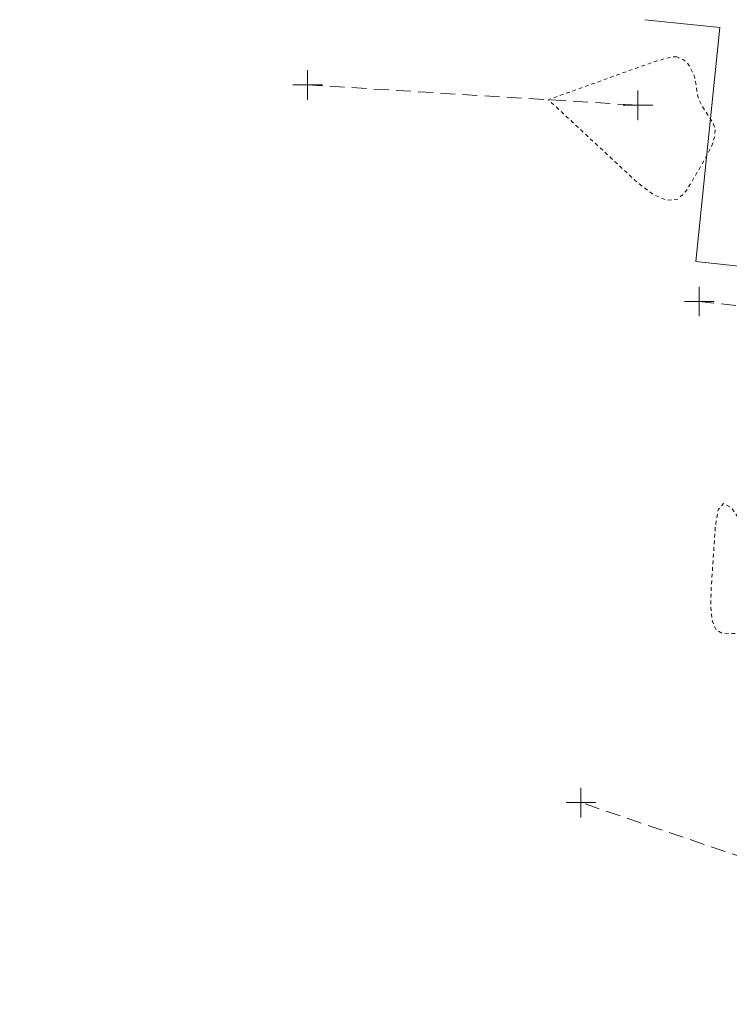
# Model space of a CAD drawing. Header units: feet. Extents: x 1620773 to 1693143, y 557267 to 607752.
# Tile 42 of 256: x 1620862 to 1620886, y 607418 to 607451. Entities that reach past the tile are written whole.
import ezdxf

# ---------------------------------------------------------------- set-up
doc = ezdxf.new("R2010")
doc.units = ezdxf.units.FT
doc.header["$MEASUREMENT"] = 0
doc.linetypes.add('DASHED', pattern=[0.75, 0.5, -0.25])
doc.linetypes.add('HIDDEN2', pattern=[0.1875, 0.125, -0.0625])
doc.layers.add('BD_X_Building', color=241, linetype='Continuous', lineweight=0)
doc.layers.add('PV_X_Driveway', color=1, linetype='DASHED', lineweight=0)
doc.layers.add('DT_X_Contour_Minor', color=1, linetype='HIDDEN2', lineweight=9, transparency=0.5)
doc.layers.add('SV_X_Shot_Marker (Construction)', color=40, linetype='Continuous', lineweight=0, transparency=0.5)

# ---------------------------------------------------------------- blocks, each defined once
blk = doc.blocks.new('SVPT_392')
at = {"layer": 'SV_X_Shot_Marker (Construction)', "transparency": 33554495}
for p, q in [((0, 0.025), (0, -0.025)), ((-0.025, 0), (0.025, 0))]:
    blk.add_line(p, q, dxfattribs=at)
blk.add_point((0, 0), dxfattribs=at)
blk = doc.blocks.new('SVPT_393')
at = {"layer": 'SV_X_Shot_Marker (Construction)', "transparency": 33554495}
for p, q in [((0, 0.025), (0, -0.025)), ((-0.025, 0), (0.025, 0))]:
    blk.add_line(p, q, dxfattribs=at)
blk.add_point((0, 0), dxfattribs=at)
blk = doc.blocks.new('SVPT_394')
at = {"layer": 'SV_X_Shot_Marker (Construction)', "transparency": 33554495}
for p, q in [((0, 0.025), (0, -0.025)), ((-0.025, 0), (0.025, 0))]:
    blk.add_line(p, q, dxfattribs=at)
blk.add_point((0, 0), dxfattribs=at)
blk = doc.blocks.new('SVPT_395')
at = {"layer": 'SV_X_Shot_Marker (Construction)', "transparency": 33554495}
for p, q in [((0, 0.025), (0, -0.025)), ((-0.025, 0), (0.025, 0))]:
    blk.add_line(p, q, dxfattribs=at)
blk.add_point((0, 0), dxfattribs=at)

msp = doc.modelspace()

# ---------------------------------------------------------------- linework, layer by layer
at = {"layer": 'BD_X_Building'}
for p, q in [((1620885.741, 607451.037), (1620883.208, 607451.298)), ((1620884.923, 607443.123), (1620885.741, 607451.037)), ((1620911.139, 607440.412), (1620884.923, 607443.123))]:
    msp.add_line(p, q, dxfattribs=at)
at = {"layer": 'DT_X_Contour_Minor', "transparency": 33554559, "elevation": 1056, "flags": 128}
for points in [[(1620884.29, 607450.04), (1620884.147, 607450.041), (1620883.866, 607449.977), (1620883.444, 607449.848), (1620882.884, 607449.653), (1620879.943, 607448.593), (1620882.874, 607445.868), (1620883.454, 607445.409), (1620883.937, 607445.199), (1620884.324, 607445.237), (1620884.614, 607445.525), (1620885.259, 607446.625), (1620885.456, 607447.008), (1620885.565, 607447.331), (1620885.586, 607447.593), (1620885.518, 607447.797), (1620885.219, 607448.258), (1620885.12, 607448.424), (1620885.045, 607448.574), (1620884.995, 607448.709), (1620884.969, 607448.828), (1620884.934, 607449.126), (1620884.917, 607449.233), (1620884.893, 607449.333), (1620884.862, 607449.425), (1620884.824, 607449.508), (1620884.713, 607449.721), (1620884.668, 607449.795), (1620884.615, 607449.858), (1620884.553, 607449.909), (1620884.484, 607449.949), (1620884.29, 607450.04)], [(1620886.441, 607430.546), (1620886.673, 607430.547), (1620886.901, 607430.569), (1620887.124, 607430.611), (1620887.342, 607430.674), (1620887.918, 607430.87), (1620888.057, 607431.021), (1620888.042, 607431.33), (1620887.874, 607431.795), (1620887.552, 607432.417), (1620886.488, 607434.285), (1620886.133, 607434.802), (1620885.864, 607434.953), (1620885.682, 607434.738), (1620885.587, 607434.157), (1620885.449, 607432.118), (1620885.433, 607431.448), (1620885.489, 607430.967), (1620885.616, 607430.675), (1620885.815, 607430.571), (1620886.441, 607430.546)]]:
    msp.add_lwpolyline(points, dxfattribs=at)
at = {"layer": 'PV_X_Driveway', "flags": 128}
for points in [[(1620871.8, 607449.095), (1620882.973, 607448.406)], [(1620885.044, 607441.775), (1620909.31, 607439.1)], [(1620862.065, 607372.201), (1620863.634, 607372.487), (1620865.854, 607373.61), (1620867.478, 607374.653), (1620883.102, 607388.071), (1620892.984, 607397.589), (1620897.014, 607402.592), (1620899.53, 607407.59), (1620900.643, 607410.997), (1620901.12, 607412.489), (1620900.763, 607414.817), (1620899.935, 607415.865), (1620897.376, 607418.186), (1620894.201, 607420.382), (1620881.045, 607424.843)]]:
    msp.add_lwpolyline(points, dxfattribs=at)

# ---------------------------------------------------------------- block references
at = {"layer": 'SV_X_Shot_Marker (Construction)', "transparency": 33554495, "xscale": 20, "yscale": 20, "zscale": 20}
for name, p in [('SVPT_393', (1620871.8, 607449.095)), ('SVPT_394', (1620882.973, 607448.406)), ('SVPT_395', (1620885.044, 607441.775)), ('SVPT_392', (1620881.045, 607424.843))]:
    msp.add_blockref(name, p, dxfattribs=at)

doc.saveas('drawing.dxf')
